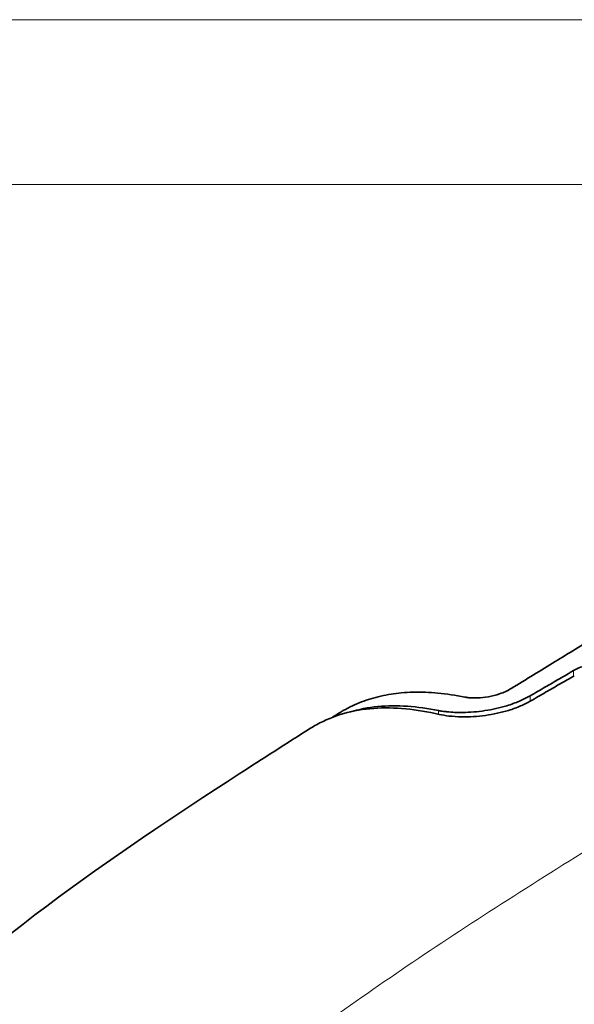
# Model space of a CAD drawing. Header units: millimetres. Extents: x 5 to 415, y 5 to 292.
# Tile 59 of 112: x 240 to 257, y 262 to 292. Entities that reach past the tile are written whole.
import ezdxf

# ---------------------------------------------------------------- set-up
doc = ezdxf.new("R2010")
doc.units = ezdxf.units.MM
for name, color, linetype, lineweight in [('Rahmen (ISO)', 7, 'Continuous', 70), ('Sichtbar (ISO)', 7, 'Continuous', 35), ('Sichtbar schmal (ISO)', 7, 'Continuous', 18)]:
    doc.layers.add(name, color=color, linetype=linetype, lineweight=lineweight)

# ---------------------------------------------------------------- blocks, each defined once
blk = doc.blocks.new('Ränder Basler-A3')
at = {"layer": 'Rahmen (ISO)', "color": 7, "lineweight": 18}
blk.add_line((5, 292), (415, 292), dxfattribs=at)
at = {"layer": 'Rahmen (ISO)', "lineweight": 18}
blk.add_line((210, 287), (260, 287), dxfattribs=at)

msp = doc.modelspace()

# ---------------------------------------------------------------- linework, layer by layer
at = {"layer": 'Sichtbar (ISO)'}
for points, knots in [([(255.0074107, 271.71815162), (255.45744145, 271.99417001), (255.92338443, 272.27953738), (256.72475965, 272.77046106), (257.18720285, 273.05381008), (257.59738029, 273.30570842)], [0.000001, 0.000001, 0.000001, 0.000001, 0.19102548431, 0.19102548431, 0.36127796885, 0.36127796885, 0.36127796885, 0.36127796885]), ([(258.29370259, 272.40937002), (258.28573287, 272.4123725), (258.2779298, 272.41545879), (258.260728, 272.42197472), (258.25128616, 272.42537221), (258.22015303, 272.43600497), (258.19783849, 272.44275617), (258.09813332, 272.46929906), (258.01395677, 272.48271563), (257.82013699, 272.49607614), (257.70979828, 272.49318041), (257.48400292, 272.46761721), (257.36999705, 272.4446219), (257.19377947, 272.39307671), (257.12879411, 272.37006454), (257.00909972, 272.31960522), (256.95440291, 272.29256041), (256.90431501, 272.26353569)], [0.00004269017, 0.00004269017, 0.00004269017, 0.00004269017, 0.00333382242, 0.00333382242, 0.00718799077, 0.00718799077, 0.01583337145, 0.01583337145, 0.04461200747, 0.04461200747, 0.07841323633, 0.07841323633, 0.11309198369, 0.11309198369, 0.13465666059, 0.13465666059, 0.15522221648, 0.15522221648, 0.15522221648, 0.15522221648]), ([(256.90431501, 272.26353569), (256.76230854, 272.18124639), (256.61872266, 272.09804157), (256.47355817, 272.013906), (256.32839368, 271.92977044), (256.18165058, 271.84470416), (256.03333035, 271.75869187), (255.88501011, 271.67267959), (255.73511275, 271.58572132), (255.58363757, 271.49780072)], [0, 0, 0, 0, 0.3333333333, 0.3333333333, 0.3333333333, 0.6666666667, 0.6666666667, 0.6666666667, 1, 1, 1, 1]), ([(255.60586101, 271.34539239), (255.75710474, 271.4330961), (255.90684782, 271.5198767), (256.05509086, 271.60575044), (256.2033339, 271.69162417), (256.35007689, 271.77659102), (256.49531851, 271.86066613), (256.64056012, 271.94474123), (256.78430035, 272.02792457), (256.92653839, 272.11023114)], [0, 0, 0, 0, 0.3333333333, 0.3333333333, 0.3333333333, 0.6666666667, 0.6666666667, 0.6666666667, 1, 1, 1, 1]), ([(253.60564555, 271.46028967), (253.61287836, 271.45884879), (253.62021772, 271.4574648), (253.63601696, 271.45464927), (253.64450316, 271.45323282), (253.67674264, 271.448206), (253.70131279, 271.44507657), (253.80518777, 271.43463419), (253.89146872, 271.43221711), (254.09123698, 271.43987022), (254.20547111, 271.45221685), (254.43457404, 271.49365112), (254.54762003, 271.52215622), (254.72240866, 271.58068028), (254.78694925, 271.60595673), (254.90506829, 271.65994547), (254.95866284, 271.68825299), (255.0074107, 271.71815162)], [0.000001, 0.000001, 0.000001, 0.000001, 0.0031641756, 0.0031641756, 0.00671497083, 0.00671497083, 0.01645474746, 0.01645474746, 0.04648336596, 0.04648336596, 0.08190255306, 0.08190255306, 0.11672801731, 0.11672801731, 0.13853787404, 0.13853787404, 0.15925414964, 0.15925414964, 0.15925414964, 0.15925414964]), ([(253.60564555, 271.46028967), (253.31935991, 271.51732194), (253.04599401, 271.5573134), (252.78573232, 271.58162426), (252.52547064, 271.60593512), (252.27829213, 271.61463974), (252.04235687, 271.60901866), (251.91648271, 271.60601974), (251.79382556, 271.59893021), (251.67418674, 271.58786986), (251.56957766, 271.57819898), (251.46727607, 271.5654927), (251.36716354, 271.54989125), (251.15255478, 271.5164468), (250.94792397, 271.46975615), (250.75190207, 271.41041772), (250.55588016, 271.3510793), (250.36849684, 271.27904473), (250.18970354, 271.19456984), (250.09525008, 271.14994319), (250.00319751, 271.10183984), (249.91354204, 271.05024908), (249.86970903, 271.0250261), (249.82644898, 270.99896946), (249.78375574, 270.97208964)], [0, 0, 0, 0, 0.03448275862, 0.03448275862, 0.03448275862, 0.06896551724, 0.06896551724, 0.06896551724, 0.08736246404, 0.08736246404, 0.08736246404, 0.10344827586, 0.10344827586, 0.10344827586, 0.13793103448, 0.13793103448, 0.13793103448, 0.1724137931, 0.1724137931, 0.1724137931, 0.19063044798, 0.19063044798, 0.19063044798, 0.19953666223, 0.19953666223, 0.19953666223, 0.19953666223]), ([(255.58363757, 271.49780072), (255.48498209, 271.44053821), (255.3773681, 271.38706118), (255.14073188, 271.28611214), (255.01155712, 271.23951621), (254.66259888, 271.13350861), (254.43778331, 271.08403075), (253.98349493, 271.01574289), (253.75787831, 270.99800004), (253.37217847, 270.99255225), (253.20973267, 270.99985401), (253.01256062, 271.02072777), (252.96503257, 271.02685899), (252.89836519, 271.0370753), (252.87778914, 271.04047103), (252.8399042, 271.04718292), (252.8225056, 271.05045773), (252.80544111, 271.05387562)], [-0.31440270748, -0.31440270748, -0.31440270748, -0.31440270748, -0.27385942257, -0.27385942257, -0.23086594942, -0.23086594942, -0.16210887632, -0.16210887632, -0.09212713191, -0.09212713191, -0.03524204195, -0.03524204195, -0.01631188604, -0.01631188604, -0.00762716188, -0.00762716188, -0.00000308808, -0.00000308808, -0.00000308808, -0.00000308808]), ([(252.82766525, 270.9368342), (252.13726896, 271.09539593), (251.46664772, 271.16521791), (250.20609047, 271.07320721), (249.61865294, 270.90969055), (249.04005873, 270.58909752), (248.9784262, 270.55268995), (248.91648033, 270.51352981)], [-2.7873022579, -2.7873022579, -2.7873022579, -2.7873022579, -2.45607353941, -2.45607353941, -2.12235315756, -2.12235315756, -2.08296039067, -2.08296039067, -2.08296039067, -2.08296039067]), ([(250.11221466, 271.00942371), (250.38293735, 271.09029739), (250.66639325, 271.14455171), (251.54378245, 271.22909579), (252.16577196, 271.18154443), (252.80544111, 271.05387562)], [2.20152815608, 2.20152815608, 2.20152815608, 2.20152815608, 2.34528839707, 2.34528839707, 2.63155682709, 2.63155682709, 2.63155682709, 2.63155682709]), ([(252.82766525, 270.9368342), (252.9170143, 270.91629951), (253.01493642, 270.89955976), (253.24296285, 270.87249788), (253.37504224, 270.8637682), (253.74049637, 270.85813735), (253.98233508, 270.87208191), (254.46716712, 270.93867497), (254.70552326, 270.98969245), (255.0583116, 271.09762444), (255.18009501, 271.14173924), (255.40610014, 271.23818351), (255.51020147, 271.28992102), (255.60586101, 271.34539239)], [0.0000031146, 0.0000031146, 0.0000031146, 0.0000031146, 0.0395985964, 0.0395985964, 0.08572316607, 0.08572316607, 0.16065030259, 0.16065030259, 0.23343509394, 0.23343509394, 0.27417338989, 0.27417338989, 0.31348156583, 0.31348156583, 0.31348156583, 0.31348156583]), ([(235.42098539, 260.40974051), (238.85140737, 263.86535101), (242.86423329, 266.61822174), (247.4735728, 269.59726657), (248.19564487, 270.05743826), (248.91649968, 270.51349731)], [0.0000444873, 0.0000444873, 0.0000444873, 0.0000444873, 1.6707529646, 1.6707529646, 1.981208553, 1.981208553, 1.981208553, 1.981208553])]:
    msp.add_open_spline(points, degree=3, knots=knots, dxfattribs=at)
msp.add_open_spline([(249.58868462, 270.84921198), (249.65371986, 270.89019896), (249.71874386, 270.93115757), (249.78375591, 270.97208929)], degree=3, dxfattribs=at)
at = {"layer": 'Sichtbar schmal (ISO)'}
for p, q in [((256.90429966, 272.09736255), (256.90431501, 272.26353569)), ((255.58363757, 271.49780072), (255.58365425, 271.33266771)), ((252.80543826, 270.94189788), (252.80544111, 271.05386388))]:
    msp.add_line(p, q, dxfattribs=at)
msp.add_open_spline([(261.24536166, 269.25062772), (260.59363694, 268.85206376), (258.90704576, 267.81929384), (256.18242161, 266.13106657), (253.24029802, 264.24858889), (250.45572144, 262.36968173), (247.83005618, 260.46286358), (246.11761298, 259.10725883), (245.28672612, 258.41691593)], degree=3, knots=[0, 0, 0, 0, 0.1178630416, 0.2963821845, 0.4749013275, 0.6534204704, 0.8319396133, 1, 1, 1, 1], dxfattribs=at)

# ---------------------------------------------------------------- block references
msp.add_blockref('Ränder Basler-A3', (0, 0))

doc.saveas('drawing.dxf')
